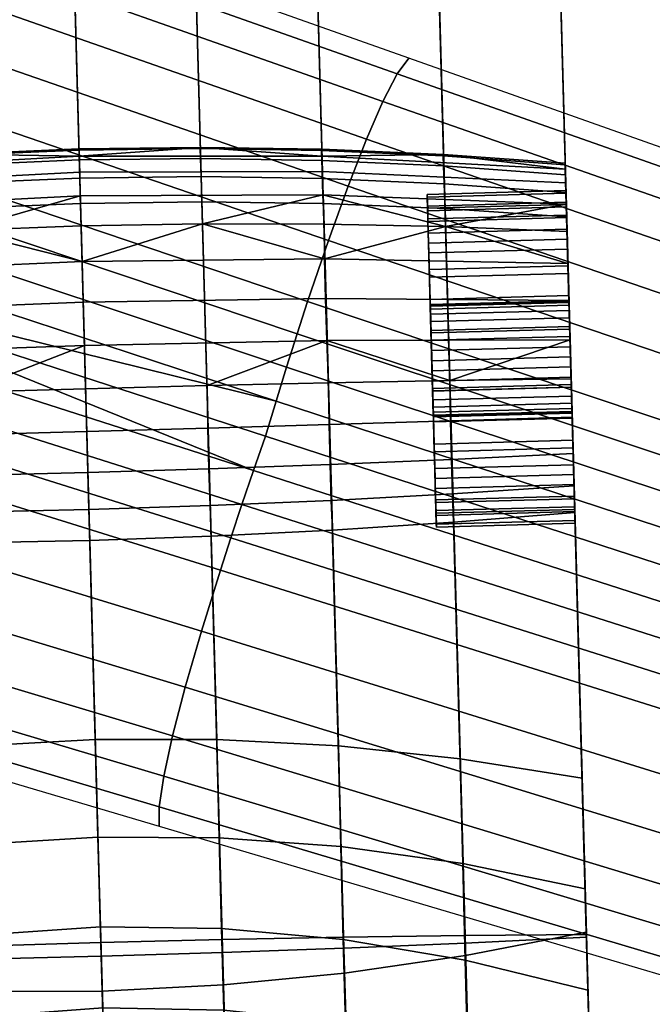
# Model space of a CAD drawing. Header units: millimetres. Extents: x -335 to 335, y -340 to 312.
# Tile 77 of 108: x 243 to 266, y -102 to -67. Entities that reach past the tile are written whole.
import ezdxf

# ---------------------------------------------------------------- set-up
doc = ezdxf.new("R2010")
doc.units = ezdxf.units.MM
doc.header["$MEASUREMENT"] = 0
doc.layers.add('podnoz', color=7, linetype='Continuous', true_color=0x000000)
doc.layers.add('podrucky', color=7, linetype='Continuous', true_color=0x000000)

msp = doc.modelspace()

# ---------------------------------------------------------------- meshes
at = {"layer": 'podnoz'}
mesh = msp.add_polyface(dxfattribs=at)
corners = [(212.617, -84.682, 118.158), (176.846, -74.085, 126.761), (176.734, -74.778, 118.742), (212.566, -85.392, 110.785), (212.842, -83.551, 124.922), (177.129, -72.948, 134.158), (213.223, -82.046, 130.965), (177.564, -71.406, 140.794), (213.742, -80.211, 136.173), (178.141, -69.498, 146.534), (214.389, -78.092, 140.436), (178.844, -67.264, 151.239), (215.143, -75.733, 143.64), (179.66, -64.742, 154.773), (215.555, -74.478, 144.809), (180.104, -63.386, 156.058), (215.99, -73.181, 145.672), (180.57, -61.972, 156.998), (216.445, -71.846, 146.213), (181.059, -60.507, 157.577), (248.213, -95.253, 108.738), (248.215, -95.953, 101.986), (248.381, -94.151, 114.899), (248.701, -92.696, 120.378), (249.16, -90.939, 125.082), (249.74, -88.93, 128.922), (250.426, -86.72, 131.805), (250.803, -85.555, 132.859), (251.201, -84.358, 133.639), (251.617, -83.136, 134.135), (283.617, -105.819, 98.522), (283.668, -106.454, 92.353), (283.73, -104.788, 104.12), (283.988, -103.414, 109.073), (284.379, -101.749, 113.306), (284.887, -99.845, 116.743), (285.494, -97.757, 119.309), (285.832, -96.66, 120.242), (286.189, -95.537, 120.929), (286.564, -94.394, 121.36), (199.268, -64.745, 152.19), (181.566, -58.994, 157.777), (216.916, -70.48, 146.42), (165.527, -53.782, 162.668), (234.512, -76.197, 140.468), (252.051, -81.896, 134.335), (269.531, -87.576, 128.021), (220.727, -58.952, 130.965), (221.303, -57.511, 124.922), (186.176, -45.097, 134.158), (185.623, -46.601, 140.794), (220.068, -60.743, 136.173), (184.969, -48.484, 146.534), (219.344, -62.837, 140.436), (184.225, -50.705, 151.239), (218.568, -65.188, 143.64), (183.402, -53.224, 154.773), (218.166, -66.446, 144.809), (182.965, -54.582, 156.058), (217.754, -67.751, 145.672), (182.512, -56, 156.998), (217.338, -69.098, 146.213), (182.045, -57.473, 157.577), (256.797, -68.835, 108.738), (257.211, -68.27, 101.986), (222.162, -55.859, 110.785), (221.785, -56.465, 118.158), (256.285, -69.825, 114.899), (255.689, -71.19, 120.378), (255.027, -72.881, 125.082), (254.316, -74.847, 128.922), (253.57, -77.038, 131.805), (253.191, -78.203, 132.859), (252.811, -79.405, 133.639), (252.43, -80.638, 134.135), (287.688, -90.927, 120.929), (288.059, -89.808, 120.242), (287.318, -92.072, 121.36)]
mesh.append_faces([[corners[k] for k in face] for face in [(0, 1, 2, 3), (4, 5, 1, 0), (6, 7, 5, 4), (8, 9, 7, 6), (10, 11, 9, 8), (12, 13, 11, 10), (14, 15, 13, 12), (16, 17, 15, 14), (18, 19, 17, 16), (20, 0, 3, 21), (22, 4, 0, 20), (23, 6, 4, 22), (24, 8, 6, 23), (25, 10, 8, 24), (26, 12, 10, 25), (27, 14, 12, 26), (28, 16, 14, 27), (29, 18, 16, 28), (30, 20, 21, 31), (32, 22, 20, 30), (33, 23, 22, 32), (34, 24, 23, 33), (35, 25, 24, 34), (36, 26, 25, 35), (37, 27, 26, 36), (38, 28, 27, 37), (39, 29, 28, 38), (19, 18, 40, 41), (18, 42, 40, 40), (41, 43, 19, 19), (42, 18, 44, 44), (29, 45, 44, 44), (18, 29, 44, 44), (29, 39, 46, 45), (47, 48, 49, 50), (51, 47, 50, 52), (53, 51, 52, 54), (55, 53, 54, 56), (57, 55, 56, 58), (59, 57, 58, 60), (61, 59, 60, 62), (63, 64, 65, 66), (67, 63, 66, 48), (68, 67, 48, 47), (69, 68, 47, 51), (70, 69, 51, 53), (71, 70, 53, 55), (72, 71, 55, 57), (73, 72, 57, 59), (74, 73, 59, 61), (75, 76, 72, 73), (77, 75, 73, 74), (61, 62, 40, 40), (62, 41, 40, 40), (61, 40, 42, 42), (41, 62, 43, 43), (42, 44, 61, 61), (74, 44, 45, 45), (61, 44, 74, 74), (74, 45, 46, 77)]])
mesh = msp.add_polyface(dxfattribs=at)
corners = [(297.617, -107.185, 64), (299.111, -109.484, 64), (298.746, -108.842, 77.095), (297.229, -106.613, 77.091), (296.092, -101.888, 64), (296.598, -104.639, 64), (296.184, -104.152, 77.088), (295.645, -101.501, 77.085), (301.066, -111.483, 64), (296.141, -99.092, 64), (295.66, -98.813, 77.084), (295.223, -101.242, 89.847), (296.877, -106.093, 88.986), (298.5, -108.369, 88.352), (297.828, -93.901, 64), (296.73, -96.413, 64), (296.211, -96.245, 77.084), (297.273, -93.843, 77.084), (299.432, -91.609, 64), (298.842, -91.659, 77.085), (301.457, -89.682, 64), (300.836, -89.832, 77.088), (295.354, -97.365, 90.146), (297.516, -92.603, 89.984), (296.176, -94.835, 90.146), (298.348, -91.621, 89.847), (295.125, -99.957, 89.984), (300.506, -110.282, 87.643), (295.809, -103.743, 89.475), (295.168, -98.662, 90.084), (295.693, -96.076, 90.167), (296.787, -93.676, 90.084), (300.293, -89.942, 89.475), (305.346, -112.877, 86.025), (283.617, -105.819, 98.522), (283.668, -106.454, 92.353), (313.012, -112.661, 98.346), (283.988, -103.414, 109.073), (283.73, -104.788, 104.12), (310.365, -113.154, 94.311), (316.865, -110.885, 103.658), (284.887, -99.845, 116.743), (284.379, -101.749, 113.306), (319.764, -108.131, 106.909), (285.832, -96.66, 120.242), (285.494, -97.757, 119.309), (320.484, -107.056, 107.512), (286.189, -95.537, 120.929), (314.367, -112.202, 100.3), (315.74, -111.563, 102.192), (321.385, -105.176, 107.982), (304.316, -98.878, 114.853), (286.564, -94.394, 121.36), (286.955, -93.237, 121.527), (269.531, -87.576, 128.021), (291.65, -81.097, 98.522), (292.062, -80.612, 92.353), (257.211, -68.27, 101.986), (256.797, -68.835, 108.738), (291.135, -81.997, 104.12), (256.285, -69.825, 114.899), (290.537, -83.261, 109.073), (255.689, -71.19, 120.378), (289.875, -84.838, 113.306), (255.027, -72.881, 125.082), (289.166, -86.675, 116.743), (254.316, -74.847, 128.922), (288.43, -88.722, 119.309), (253.57, -77.038, 131.805), (288.059, -89.808, 120.242), (253.191, -78.203, 132.859), (313.377, -88.158, 86.025), (319.453, -92.84, 98.346), (317.602, -90.885, 94.311), (321.525, -96.541, 103.658), (322.252, -100.472, 106.909), (322.203, -101.766, 107.512), (287.688, -90.927, 120.929), (322.172, -99.269, 106.144), (320.279, -94.007, 100.3), (287.318, -92.072, 121.36), (321.994, -103.127, 107.892)]
mesh.append_faces([[corners[k] for k in face] for face in [(0, 1, 2, 3), (4, 5, 6, 7), (5, 0, 3, 6), (1, 8, 2, 2), (9, 4, 7, 10), (11, 7, 6, 6), (6, 3, 12, 12), (3, 2, 13, 13), (14, 15, 16, 17), (18, 14, 17, 19), (20, 18, 19, 21), (22, 16, 10, 10), (23, 19, 17, 17), (17, 16, 24, 24), (21, 19, 25, 25), (10, 16, 15, 9), (10, 7, 26, 26), (13, 2, 27, 27), (12, 3, 13, 13), (6, 12, 28, 28), (26, 7, 11, 11), (10, 26, 29, 29), (10, 29, 22, 22), (16, 30, 24, 24), (30, 16, 22, 22), (11, 6, 28, 28), (17, 24, 31, 31), (25, 32, 21, 21), (23, 25, 19, 19), (17, 31, 23, 23), (33, 34, 35, 35), (36, 37, 38, 38), (38, 34, 39, 39), (40, 41, 42, 42), (43, 44, 45, 45), (46, 47, 44, 44), (42, 37, 48, 48), (36, 48, 37, 37), (49, 40, 42, 42), (33, 39, 34, 34), (50, 51, 52, 52), (52, 51, 53, 53), (53, 54, 52, 52), (55, 56, 57, 58), (59, 55, 58, 60), (61, 59, 60, 62), (63, 61, 62, 64), (65, 63, 64, 66), (67, 65, 66, 68), (69, 67, 68, 70), (71, 56, 55, 55), (72, 59, 61, 61), (59, 73, 55, 55), (74, 63, 65, 65), (75, 67, 69, 69), (76, 69, 77, 77), (67, 78, 65, 65), (63, 79, 61, 61), (80, 53, 51, 51), (53, 80, 54, 54), (80, 81, 77, 77)]])
at = {"layer": 'podrucky'}
mesh = msp.add_polyface(dxfattribs=at)
corners = [(221.451, 160.112, 632.927), (221.629, 153.629, 630.459), (221.936, 142.486, 631.806), (221.214, 168.72, 632.027), (221.478, 159.15, 629.19), (221.328, 164.581, 627.529), (256.616, 154.592, 630.459), (256.438, 161.074, 632.927), (256.923, 143.448, 631.806), (263.615, -99.861, 645.978), (256.464, 160.113, 629.19), (256.315, 165.544, 627.529), (256.201, 169.682, 632.027), (247.691, 160.203, 626.371), (247.549, 165.325, 624.885), (251.925, 165.436, 625.985), (252.071, 160.186, 627.544), (247.838, 155.004, 627.51), (252.221, 154.853, 628.738), (248.142, 144.52, 628.735), (252.53, 144.093, 630.014), (243.322, 160.166, 625.669), (243.182, 165.211, 624.227), (243.465, 155.047, 626.775), (243.758, 144.727, 627.968), (238.959, 160.073, 625.436), (238.821, 165.093, 624.008), (239.099, 154.981, 626.531), (239.381, 144.716, 627.713), (234.599, 159.925, 625.67), (234.461, 164.971, 624.228), (234.737, 154.807, 626.777), (235.012, 144.486, 627.97), (230.236, 159.723, 626.373), (230.096, 164.845, 624.887), (230.375, 154.524, 627.513), (230.648, 144.037, 628.738), (225.864, 159.464, 627.546), (225.721, 164.715, 625.986), (226.007, 154.131, 628.74), (226.29, 143.371, 630.016), (256.464, 160.113, 629.19), (256.315, 165.544, 627.529), (256.616, 154.592, 630.459), (256.923, 143.448, 631.806), (221.328, 164.581, 627.529), (221.183, 169.881, 625.486), (225.578, 169.847, 624.071), (221.629, 153.629, 630.459), (221.478, 159.15, 629.19), (221.936, 142.486, 631.806), (247.737, 159.208, 636.013), (254.866, -99.952, 648.976), (259.242, -99.894, 647.727), (252.092, 160.005, 634.727), (247.494, 168.639, 634.974), (251.856, 169.094, 633.745), (243.375, 158.681, 636.784), (250.491, -100.035, 649.724), (243.119, 168.317, 635.712), (238.737, 168.13, 635.958), (239.004, 158.426, 637.04), (234.353, 168.076, 635.711), (234.628, 158.441, 636.782), (229.969, 168.157, 634.972), (230.244, 158.728, 636.011), (225.853, 159.284, 634.725), (233.001, -100.616, 647.725), (237.373, -100.433, 648.974), (225.588, 168.372, 633.743), (256.438, 161.074, 632.927), (263.615, -99.861, 645.978), (256.201, 169.682, 632.027), (221.451, 160.112, 632.927), (228.629, -100.823, 645.978), (221.214, 168.72, 632.027)]
mesh.append_faces([[corners[k] for k in face] for face in [(0, 1, 2, 2), (3, 4, 0, 0), (1, 0, 4, 4), (3, 5, 4, 4), (6, 7, 8, 8), (9, 8, 7, 7), (10, 11, 12, 12), (7, 6, 10, 10), (7, 10, 12, 12), (13, 14, 15, 16), (17, 13, 16, 18), (19, 17, 18, 20), (21, 22, 14, 13), (23, 21, 13, 17), (24, 23, 17, 19), (25, 26, 22, 21), (27, 25, 21, 23), (28, 27, 23, 24), (29, 30, 26, 25), (31, 29, 25, 27), (32, 31, 27, 28), (33, 34, 30, 29), (35, 33, 29, 31), (36, 35, 31, 32), (37, 38, 34, 33), (39, 37, 33, 35), (40, 39, 35, 36), (41, 16, 15, 42), (43, 18, 16, 41), (44, 20, 18, 43), (38, 45, 46, 47), (39, 48, 49, 37), (40, 50, 48, 39), (37, 49, 45, 38), (51, 52, 53, 54), (55, 51, 54, 56), (57, 58, 52, 51), (59, 57, 51, 55), (60, 61, 57, 59), (62, 63, 61, 60), (64, 65, 63, 62), (66, 67, 68, 65), (69, 66, 65, 64), (70, 54, 53, 71), (72, 56, 54, 70), (66, 73, 74, 67), (69, 75, 73, 66)]])
mesh = msp.add_polyface(dxfattribs=at)
corners = [(221.936, 142.486, 631.806), (228.631, -100.923, 643.981), (228.629, -100.823, 645.978), (221.451, 160.112, 632.927), (262.851, -72.049, 449.635), (262.853, -72.118, 451.044), (262.878, -73.039, 450), (262.88, -73.139, 451.092), (262.88, -73.139, 448.908), (263.615, -99.861, 645.978), (263.618, -99.961, 643.981), (256.923, 143.448, 631.806), (254.877, -100.351, 640.984), (248.142, 144.52, 628.735), (252.53, 144.093, 630.014), (259.249, -100.168, 642.232), (254.08, -71.952, 452.521), (254.102, -72.604, 453.934), (258.485, -72.797, 453.849), (258.464, -72.151, 452.486), (254.074, -71.596, 451.005), (258.458, -71.793, 451.021), (250.504, -100.509, 640.235), (243.758, 144.727, 627.968), (249.706, -71.881, 452.541), (249.727, -72.536, 453.986), (249.699, -71.526, 450.995), (246.13, -100.642, 639.986), (239.381, 144.716, 627.713), (245.341, -71.938, 452.548), (245.359, -72.594, 454.003), (245.331, -71.583, 450.992), (241.757, -100.749, 640.236), (235.012, 144.486, 627.97), (240.98, -72.121, 452.541), (240.995, -72.777, 453.986), (240.968, -71.766, 450.996), (237.384, -100.832, 640.986), (230.648, 144.037, 628.738), (236.605, -72.077, 451.005), (236.619, -72.433, 452.521), (233.009, -100.89, 642.234), (226.29, 143.371, 630.016), (232.239, -72.515, 451.021), (232.252, -72.872, 452.486), (263.618, -99.961, 643.981), (256.923, 143.448, 631.806), (262.853, -72.118, 451.044), (262.862, -72.478, 452.438), (262.851, -72.049, 449.635), (258.467, -71.736, 449.545), (254.085, -71.548, 449.48), (249.706, -71.483, 449.441), (245.33, -71.542, 449.428), (228.631, -100.923, 643.981), (221.936, 142.486, 631.806), (240.959, -71.724, 449.441), (236.592, -72.03, 449.48), (232.227, -72.459, 449.545), (245.353, -72.378, 446.397), (245.337, -71.805, 447.886), (254.08, -71.799, 447.975), (254.091, -72.355, 446.52), (236.63, -72.836, 446.52), (236.61, -72.28, 447.975), (262.856, -72.264, 448.241), (262.87, -72.767, 446.892), (239.004, 158.426, 637.04), (246.117, -100.142, 649.973), (250.491, -100.035, 649.724), (243.375, 158.681, 636.784), (234.628, 158.441, 636.782), (241.744, -100.275, 649.723), (230.244, 158.728, 636.011), (237.373, -100.433, 648.974)]
mesh.append_faces([[corners[k] for k in face] for face in [(0, 1, 2, 2), (3, 0, 2, 2), (4, 5, 6, 6), (7, 6, 5, 5), (6, 8, 4, 4), (9, 10, 11, 11), (12, 13, 14, 15), (16, 17, 18, 19), (20, 16, 19, 21), (22, 23, 13, 12), (24, 25, 17, 16), (26, 24, 16, 20), (27, 28, 23, 22), (29, 30, 25, 24), (31, 29, 24, 26), (32, 33, 28, 27), (34, 35, 30, 29), (36, 34, 29, 31), (37, 38, 33, 32), (39, 40, 34, 36), (41, 42, 38, 37), (43, 44, 40, 39), (45, 15, 14, 46), (47, 21, 19, 48), (49, 50, 21, 47), (20, 51, 52, 26), (20, 21, 50, 51), (53, 31, 26, 52), (41, 54, 55, 42), (36, 31, 53, 56), (57, 39, 36, 56), (58, 43, 39, 57), (59, 60, 61, 62), (63, 64, 60, 59), (65, 50, 49, 49), (51, 50, 61, 61), (65, 61, 50, 50), (60, 53, 52, 52), (52, 61, 60, 60), (60, 56, 53, 53), (51, 61, 52, 52), (61, 65, 66, 62), (64, 57, 56, 56), (58, 57, 64, 64), (56, 60, 64, 64), (67, 68, 69, 70), (71, 72, 68, 67), (73, 74, 72, 71)]])
mesh = msp.add_polyface(dxfattribs=at)
corners = [(257.882, -73.277, 451.092), (257.891, -73.598, 452.209), (257.904, -74.062, 452.025), (257.896, -73.768, 451.001), (257.88, -73.177, 450), (257.894, -73.676, 450), (257.896, -73.768, 448.999), (257.904, -74.062, 447.975), (257.891, -73.598, 447.791), (257.882, -73.277, 448.908), (262.892, -73.539, 450), (262.894, -73.631, 448.999), (257.896, -73.768, 448.999), (257.894, -73.676, 450), (262.894, -73.631, 451.001), (257.896, -73.768, 451.001), (262.88, -73.139, 448.908), (257.882, -73.277, 448.908), (257.891, -73.598, 447.791), (262.889, -73.46, 447.791), (257.906, -74.154, 446.717), (262.905, -74.017, 446.717), (262.878, -73.039, 450), (257.88, -73.177, 450), (262.889, -73.46, 452.209), (257.891, -73.598, 452.209), (257.882, -73.277, 451.092), (262.88, -73.139, 451.092), (262.905, -74.017, 453.283), (257.906, -74.154, 453.283), (262.889, -73.46, 452.209), (262.862, -72.478, 452.438), (262.905, -74.017, 453.283), (262.88, -73.115, 453.729), (262.853, -72.118, 451.044), (262.856, -72.264, 448.241), (262.851, -72.049, 449.635), (262.88, -73.139, 448.908), (262.889, -73.46, 447.791), (262.87, -72.767, 446.892), (262.892, -73.536, 445.674), (262.905, -74.017, 446.717), (262.88, -73.139, 451.092), (254.102, -72.604, 453.934), (254.139, -73.504, 455.166), (258.521, -73.683, 455.031), (258.485, -72.797, 453.849), (249.727, -72.536, 453.986), (249.76, -73.445, 455.247), (245.359, -72.594, 454.003), (245.384, -73.505, 455.274), (240.995, -72.777, 453.986), (241.013, -73.686, 455.247), (236.633, -73.085, 453.934), (236.646, -73.986, 455.166), (236.619, -72.433, 452.521), (240.98, -72.121, 452.541), (232.267, -73.518, 453.849), (232.28, -74.406, 455.031), (232.252, -72.872, 452.486), (262.88, -73.115, 453.729), (262.904, -73.983, 454.841), (262.862, -72.478, 452.438), (258.464, -72.151, 452.486), (227.875, -73.44, 452.438), (227.893, -74.078, 453.729), (232.239, -72.515, 451.021), (227.866, -73.08, 451.044), (232.227, -72.459, 449.545), (227.864, -73.011, 449.635), (245.376, -73.235, 445.051), (245.353, -72.378, 446.397), (254.091, -72.355, 446.52), (254.118, -73.19, 445.206), (236.649, -73.671, 445.206), (236.63, -72.836, 446.52), (262.892, -73.536, 445.674), (262.87, -72.767, 446.892), (249.781, -74.24, 443.968), (245.406, -74.318, 443.922), (258.539, -74.338, 444.336), (254.159, -74.247, 444.106), (227.884, -73.729, 446.892), (227.87, -73.226, 448.241), (236.61, -72.28, 447.975), (227.905, -74.498, 445.674)]
mesh.append_faces([[corners[k] for k in face] for face in [(0, 1, 2, 2), (3, 4, 0, 0), (4, 3, 5, 5), (3, 0, 2, 2), (6, 4, 5, 5), (7, 8, 9, 9), (9, 6, 7, 7), (6, 9, 4, 4), (10, 11, 12, 13), (14, 10, 13, 15), (16, 17, 18, 19), (19, 18, 20, 21), (22, 23, 17, 16), (24, 25, 26, 27), (28, 29, 25, 24), (27, 26, 23, 22), (30, 31, 32, 32), (33, 32, 31, 31), (34, 31, 30, 30), (35, 36, 37, 37), (38, 39, 35, 35), (40, 39, 41, 41), (41, 39, 38, 38), (37, 38, 35, 35), (42, 34, 30, 30), (43, 44, 45, 46), (47, 48, 44, 43), (49, 50, 48, 47), (51, 52, 50, 49), (53, 54, 52, 51), (55, 53, 51, 56), (57, 58, 54, 53), (59, 57, 53, 55), (60, 46, 45, 61), (62, 63, 46, 60), (59, 64, 65, 57), (66, 67, 64, 59), (66, 68, 69, 67), (70, 71, 72, 73), (74, 75, 71, 70), (76, 73, 72, 77), (73, 78, 79, 70), (80, 81, 73, 73), (75, 82, 83, 84), (83, 69, 68, 68), (68, 84, 83, 83), (82, 75, 74, 85)]])
mesh = msp.add_polyface(dxfattribs=at)
corners = [(262.96, -76.028, 445.397), (262.987, -77.013, 444.886), (257.989, -77.151, 444.886), (257.962, -76.166, 445.397), (262.936, -75.149, 446.111), (257.938, -75.287, 446.111), (262.987, -77.013, 455.114), (262.96, -76.028, 454.603), (257.962, -76.166, 454.603), (257.989, -77.151, 455.114), (262.936, -75.149, 453.889), (257.938, -75.287, 453.889), (262.952, -75.755, 444.978), (257.954, -75.892, 444.978), (257.984, -76.967, 444.421), (262.982, -76.829, 444.421), (262.982, -76.829, 455.579), (257.984, -76.967, 455.579), (257.954, -75.892, 455.022), (262.952, -75.755, 455.022), (257.928, -74.933, 454.243), (262.926, -74.796, 454.243), (262.989, -77.071, 449.636), (257.99, -77.208, 449.636), (257.993, -77.315, 449.264), (262.992, -77.178, 449.264), (262.988, -77.038, 450), (257.99, -77.175, 450), (262.992, -77.178, 450.736), (257.993, -77.315, 450.736), (257.99, -77.208, 450.364), (262.989, -77.071, 450.364), (262.997, -77.364, 451.094), (257.999, -77.501, 451.094), (262.894, -73.631, 451.001), (262.902, -73.925, 452.025), (262.992, -77.178, 450.736), (262.916, -74.435, 453.01), (263.004, -77.623, 451.414), (262.936, -75.149, 453.889), (262.989, -77.071, 450.364), (262.892, -73.539, 450), (262.988, -77.038, 450), (262.894, -73.631, 448.999), (262.96, -76.028, 454.603), (262.997, -77.364, 451.094), (263.013, -77.943, 451.674), (262.987, -77.013, 455.114), (262.989, -77.071, 449.636), (262.902, -73.925, 447.975), (262.992, -77.178, 449.264), (262.997, -77.364, 448.906), (262.916, -74.435, 446.99), (262.936, -75.149, 446.111), (263.004, -77.623, 448.586), (262.96, -76.028, 445.397), (263.013, -77.943, 448.326), (263.022, -78.301, 448.14), (262.905, -74.017, 453.283), (262.88, -73.115, 453.729), (262.926, -74.796, 454.243), (262.926, -74.796, 445.757), (262.892, -73.536, 445.674), (262.905, -74.017, 446.717), (262.952, -75.755, 455.022), (262.904, -73.983, 454.841), (262.952, -75.755, 444.978), (262.918, -74.514, 444.659), (262.982, -76.829, 455.579), (263.013, -77.945, 455.9), (262.95, -75.676, 443.86), (262.982, -76.829, 444.421), (262.987, -77.003, 443.302), (263.013, -77.945, 444.1), (262.892, -73.536, 445.674), (262.918, -74.514, 444.659), (258.539, -74.338, 444.336), (262.95, -75.676, 443.86)]
mesh.append_faces([[corners[k] for k in face] for face in [(0, 1, 2, 3), (4, 0, 3, 5), (6, 7, 8, 9), (7, 10, 11, 8), (12, 13, 14, 15), (16, 17, 18, 19), (19, 18, 20, 21), (22, 23, 24, 25), (26, 27, 23, 22), (28, 29, 30, 31), (32, 33, 29, 28), (31, 30, 27, 26), (34, 35, 36, 36), (37, 36, 35, 35), (38, 37, 39, 39), (40, 41, 34, 34), (41, 40, 42, 42), (36, 40, 34, 34), (43, 41, 42, 42), (38, 39, 44, 44), (45, 36, 37, 37), (46, 38, 44, 44), (45, 37, 38, 38), (44, 47, 46, 46), (48, 49, 43, 43), (49, 48, 50, 50), (48, 43, 42, 42), (51, 52, 49, 49), (51, 53, 52, 52), (54, 55, 53, 53), (51, 49, 50, 50), (54, 56, 55, 55), (56, 57, 55, 55), (51, 54, 53, 53), (58, 59, 60, 60), (61, 62, 63, 63), (64, 60, 65, 65), (62, 66, 67, 67), (61, 66, 62, 62), (65, 68, 64, 64), (65, 69, 68, 68), (70, 67, 71, 71), (71, 67, 66, 66), (72, 70, 73, 73), (71, 73, 70, 70), (60, 59, 65, 65), (74, 75, 76, 76), (77, 76, 75, 75)]])
mesh = msp.add_polyface(dxfattribs=at)
corners = [(257.918, -74.573, 453.01), (257.904, -74.062, 452.025), (257.891, -73.598, 452.209), (257.906, -74.154, 453.283), (257.938, -75.287, 453.889), (257.918, -74.573, 446.99), (257.891, -73.598, 447.791), (257.904, -74.062, 447.975), (257.906, -74.154, 446.717), (254.139, -73.504, 455.166), (254.677, -93.056, 476.987), (259.066, -93.524, 476.573), (258.521, -73.683, 455.031), (249.76, -73.445, 455.247), (250.292, -92.824, 477.236), (245.384, -73.505, 455.274), (245.916, -92.827, 477.318), (241.013, -73.686, 455.247), (241.546, -93.065, 477.235), (254.118, -73.19, 445.206), (254.159, -74.247, 444.106), (249.781, -74.24, 443.968), (241.035, -74.481, 443.968), (245.376, -73.235, 445.051), (245.406, -74.318, 443.922), (236.649, -73.671, 445.206), (245.482, -77.062, 442.387), (245.441, -75.601, 443.026), (254.182, -75.499, 443.234), (254.217, -76.927, 442.615), (245.524, -78.622, 442.05), (254.263, -78.45, 442.294), (236.756, -77.408, 442.615), (236.712, -75.98, 443.234), (236.793, -78.931, 442.295), (258.539, -74.338, 444.336), (254.317, -79.975, 442.282), (249.942, -80.073, 442.091), (245.567, -80.186, 442.028), (258.691, -79.893, 442.6), (241.195, -80.314, 442.092), (254.381, -82.914, 443.157), (254.346, -81.474, 442.568), (258.721, -81.341, 442.891), (258.755, -82.73, 443.478), (254.421, -84.208, 444.023), (258.793, -83.971, 444.334), (254.463, -85.282, 445.106), (258.832, -84.995, 445.399), (254.902, -101.251, 464.766), (259.262, -100.619, 465.308), (250.014, -83.073, 442.965), (249.977, -81.601, 442.375), (250.053, -84.398, 443.837), (250.091, -85.502, 444.93), (250.536, -101.679, 464.44), (245.651, -83.206, 442.901), (245.61, -81.724, 442.31), (245.688, -84.541, 443.775), (245.718, -85.656, 444.872), (246.165, -101.902, 464.332), (241.288, -83.313, 442.966), (241.245, -81.842, 442.375), (241.322, -84.638, 443.837), (241.345, -85.743, 444.931), (236.969, -85.763, 445.106), (236.952, -84.688, 444.024), (237.409, -101.732, 464.766), (241.79, -101.919, 464.441)]
mesh.append_faces([[corners[k] for k in face] for face in [(0, 1, 2, 2), (2, 3, 0, 0), (4, 0, 3, 3), (5, 6, 7, 7), (6, 5, 8, 8), (9, 10, 11, 12), (13, 14, 10, 9), (15, 16, 14, 13), (17, 18, 16, 15), (19, 20, 21, 21), (22, 23, 24, 24), (25, 23, 22, 22), (26, 27, 28, 29), (30, 26, 29, 31), (32, 33, 27, 26), (34, 32, 26, 30), (20, 35, 28, 28), (27, 24, 21, 21), (21, 28, 27, 27), (27, 22, 24, 24), (20, 28, 21, 21), (31, 36, 37, 37), (31, 37, 38, 30), (39, 36, 31, 31), (40, 34, 30, 30), (30, 38, 40, 40), (22, 27, 33, 33), (41, 42, 43, 44), (45, 41, 44, 46), (47, 45, 46, 48), (49, 47, 48, 50), (51, 52, 42, 41), (53, 51, 41, 45), (54, 53, 45, 47), (55, 54, 47, 49), (56, 57, 52, 51), (58, 56, 51, 53), (59, 58, 53, 54), (60, 59, 54, 55), (61, 62, 57, 56), (63, 61, 56, 58), (64, 63, 58, 59), (65, 66, 63, 64), (67, 65, 64, 68), (43, 42, 36, 39), (37, 52, 57, 38), (52, 37, 36, 42), (57, 62, 40, 38)]])
mesh = msp.add_polyface(dxfattribs=at)
corners = [(257.954, -75.892, 455.022), (257.984, -76.967, 455.579), (257.989, -77.151, 455.114), (258.017, -78.174, 455.408), (258.015, -78.083, 455.9), (258.044, -79.174, 455.5), (257.906, -74.154, 453.283), (257.928, -74.933, 454.243), (257.938, -75.287, 453.889), (257.962, -76.166, 454.603), (257.938, -75.287, 446.111), (257.906, -74.154, 446.717), (257.918, -74.573, 446.99), (257.962, -76.166, 445.397), (257.928, -74.933, 445.757), (257.989, -77.151, 444.886), (257.954, -75.892, 444.978), (257.984, -76.967, 444.421), (258.017, -78.174, 444.592), (258.015, -78.083, 444.1), (258.044, -79.174, 444.5), (258.044, -79.174, 444), (258.044, -79.174, 456), (262.916, -74.435, 446.99), (262.936, -75.149, 446.111), (257.938, -75.287, 446.111), (257.918, -74.573, 446.99), (262.894, -73.631, 448.999), (262.902, -73.925, 447.975), (257.904, -74.062, 447.975), (257.896, -73.768, 448.999), (262.902, -73.925, 452.025), (262.894, -73.631, 451.001), (257.896, -73.768, 451.001), (257.904, -74.062, 452.025), (262.936, -75.149, 453.889), (262.916, -74.435, 453.01), (257.918, -74.573, 453.01), (257.938, -75.287, 453.889), (262.905, -74.017, 446.717), (257.906, -74.154, 446.717), (257.928, -74.933, 445.757), (262.926, -74.796, 445.757), (257.954, -75.892, 444.978), (262.952, -75.755, 444.978), (262.926, -74.796, 454.243), (257.928, -74.933, 454.243), (257.906, -74.154, 453.283), (262.905, -74.017, 453.283), (257.993, -77.315, 450.736), (258.096, -81.033, 450.736), (257.99, -77.208, 450.364), (257.99, -77.175, 450), (258.099, -81.14, 450.364), (257.999, -77.501, 451.094), (258.091, -80.848, 451.094), (258.065, -79.91, 451.86), (258.015, -78.08, 451.674), (258.024, -78.438, 451.86), (258.075, -80.268, 451.674), (258.006, -77.761, 451.414), (258.083, -80.588, 451.414), (258.1, -81.174, 450), (257.99, -77.208, 449.636), (257.993, -77.315, 449.264), (258.096, -81.033, 449.264), (257.999, -77.501, 448.906), (258.024, -78.438, 448.14), (258.065, -79.91, 448.14), (258.035, -78.811, 448.033), (258.015, -78.08, 448.326), (258.075, -80.268, 448.326), (258.099, -81.14, 449.636), (258.055, -79.538, 451.967), (258.035, -78.811, 451.967), (258.044, -79.174, 452), (254.118, -73.19, 445.206), (262.892, -73.536, 445.674), (258.539, -74.338, 444.336), (262.95, -75.676, 443.86), (254.182, -75.499, 443.234), (262.987, -77.003, 443.302), (254.217, -76.927, 442.615), (254.263, -78.45, 442.294), (263.025, -78.416, 443.028), (258.691, -79.893, 442.6)]
mesh.append_faces([[corners[k] for k in face] for face in [(0, 1, 2, 2), (3, 2, 1, 1), (1, 4, 3, 3), (5, 3, 4, 4), (6, 7, 8, 8), (9, 8, 7, 7), (7, 0, 9, 9), (2, 9, 0, 0), (10, 11, 12, 12), (13, 14, 10, 10), (11, 10, 14, 14), (15, 16, 13, 13), (14, 13, 16, 16), (17, 16, 15, 15), (18, 17, 15, 15), (19, 17, 18, 18), (19, 20, 21, 21), (19, 18, 20, 20), (4, 22, 5, 5), (23, 24, 25, 26), (27, 28, 29, 30), (28, 23, 26, 29), (31, 32, 33, 34), (35, 36, 37, 38), (36, 31, 34, 37), (39, 40, 41, 42), (42, 41, 43, 44), (45, 46, 47, 48), (49, 50, 51, 51), (52, 51, 53, 53), (49, 54, 55, 55), (56, 57, 58, 58), (57, 59, 60, 60), (54, 60, 61, 61), (52, 62, 63, 63), (64, 65, 66, 66), (67, 68, 69, 69), (70, 71, 67, 67), (63, 72, 64, 64), (73, 58, 74, 74), (56, 59, 57, 57), (55, 50, 49, 49), (73, 74, 75, 75), (76, 77, 78, 78), (79, 80, 78, 78), (80, 79, 81, 82), (83, 84, 85, 85), (84, 83, 82, 81)]])
mesh = msp.add_polyface(dxfattribs=at)
corners = [(263.191, -84.443, 448.999), (263.194, -84.535, 450), (258.196, -84.672, 450), (258.193, -84.58, 448.999), (263.169, -83.639, 446.99), (263.184, -84.149, 447.975), (258.185, -84.286, 447.975), (258.171, -83.776, 446.99), (263.149, -82.924, 446.111), (258.151, -83.062, 446.111), (263.184, -84.149, 452.025), (263.169, -83.639, 453.01), (258.171, -83.776, 453.01), (258.185, -84.286, 452.025), (263.191, -84.443, 451.001), (258.193, -84.58, 451.001), (263.149, -82.924, 453.889), (258.151, -83.062, 453.889), (263.205, -84.934, 448.908), (258.207, -85.072, 448.908), (258.209, -85.172, 450), (263.208, -85.035, 450), (263.181, -84.057, 446.717), (258.183, -84.194, 446.717), (258.198, -84.751, 447.791), (263.196, -84.613, 447.791), (263.133, -82.319, 444.978), (258.135, -82.456, 444.978), (258.161, -83.415, 445.757), (263.159, -83.278, 445.757), (263.159, -83.278, 454.243), (258.161, -83.415, 454.243), (258.135, -82.456, 455.022), (263.133, -82.319, 455.022), (263.196, -84.613, 452.209), (258.198, -84.751, 452.209), (258.183, -84.194, 453.283), (263.181, -84.057, 453.283), (258.207, -85.072, 451.092), (263.205, -84.934, 451.092), (263.089, -80.71, 451.094), (263.149, -82.924, 453.889), (263.169, -83.639, 453.01), (263.184, -84.149, 452.025), (263.097, -81.003, 450.364), (263.191, -84.443, 451.001), (263.194, -84.535, 450), (263.098, -81.036, 450), (263.191, -84.443, 448.999), (263.184, -84.149, 447.975), (263.097, -81.003, 449.636), (263.613, -99.781, 466.068), (263.043, -79.037, 456), (263.013, -77.945, 455.9), (263.073, -80.128, 455.9), (262.904, -73.983, 454.841), (263.46, -94.228, 475.993), (263.133, -82.319, 455.022), (263.104, -81.245, 455.579), (263.181, -84.057, 453.283), (263.159, -83.278, 454.243), (263.205, -84.934, 451.092), (263.196, -84.613, 452.209), (263.208, -85.035, 450), (263.197, -84.641, 445.809), (263.171, -83.688, 444.77), (263.133, -82.319, 444.978), (263.139, -82.519, 443.929), (263.104, -81.245, 444.421), (263.159, -83.278, 445.757), (263.205, -84.934, 448.908), (263.181, -84.057, 446.717), (263.196, -84.613, 447.791), (262.904, -73.983, 454.841), (258.521, -73.683, 455.031), (259.066, -93.524, 476.573), (263.46, -94.228, 475.993), (263.171, -83.688, 444.77), (258.793, -83.971, 444.334), (258.755, -82.73, 443.478), (263.139, -82.519, 443.929), (263.197, -84.641, 445.809), (258.832, -84.995, 445.399), (263.613, -99.781, 466.068), (259.262, -100.619, 465.308)]
mesh.append_faces([[corners[k] for k in face] for face in [(0, 1, 2, 3), (4, 5, 6, 7), (5, 0, 3, 6), (8, 4, 7, 9), (10, 11, 12, 13), (1, 14, 15, 2), (14, 10, 13, 15), (11, 16, 17, 12), (18, 19, 20, 21), (22, 23, 24, 25), (25, 24, 19, 18), (26, 27, 28, 29), (29, 28, 23, 22), (30, 31, 32, 33), (34, 35, 36, 37), (21, 20, 38, 39), (39, 38, 35, 34), (37, 36, 31, 30), (40, 41, 42, 42), (40, 42, 43, 43), (44, 43, 45, 45), (46, 44, 45, 45), (47, 46, 48, 48), (49, 50, 48, 48), (51, 52, 53, 53), (54, 52, 51, 51), (53, 55, 56, 56), (51, 57, 58, 58), (51, 59, 60, 60), (60, 57, 51, 51), (61, 62, 51, 51), (51, 62, 59, 59), (63, 61, 51, 51), (51, 58, 54, 54), (51, 53, 56, 56), (64, 65, 66, 66), (67, 68, 65, 65), (64, 66, 69, 69), (51, 70, 63, 63), (64, 71, 72, 72), (70, 64, 72, 72), (69, 71, 64, 64), (64, 70, 51, 51), (73, 74, 75, 76), (77, 78, 79, 80), (81, 82, 78, 77), (83, 84, 82, 81)]])
mesh = msp.add_polyface(dxfattribs=at)
corners = [(263.015, -78.036, 444.592), (263.043, -79.037, 444.5), (258.044, -79.174, 444.5), (258.017, -78.174, 444.592), (262.987, -77.013, 444.886), (257.989, -77.151, 444.886), (263.07, -80.037, 444.592), (258.072, -80.175, 444.592), (263.043, -79.037, 455.5), (263.015, -78.036, 455.408), (258.017, -78.174, 455.408), (258.044, -79.174, 455.5), (262.987, -77.013, 455.114), (257.989, -77.151, 455.114), (263.07, -80.037, 455.408), (258.072, -80.175, 455.408), (263.013, -77.945, 444.1), (258.015, -78.083, 444.1), (258.044, -79.174, 444), (263.043, -79.037, 444), (262.982, -76.829, 444.421), (257.984, -76.967, 444.421), (258.075, -80.266, 444.1), (263.073, -80.128, 444.1), (263.043, -79.037, 456), (258.044, -79.174, 456), (258.015, -78.083, 455.9), (263.013, -77.945, 455.9), (257.984, -76.967, 455.579), (262.982, -76.829, 455.579), (263.073, -80.128, 455.9), (258.075, -80.266, 455.9), (263.053, -79.401, 448.033), (258.055, -79.538, 448.033), (258.065, -79.91, 448.14), (263.063, -79.773, 448.14), (263.033, -78.673, 448.033), (258.035, -78.811, 448.033), (258.044, -79.174, 448), (263.043, -79.037, 448), (263.013, -77.943, 448.326), (258.015, -78.08, 448.326), (258.024, -78.438, 448.14), (263.022, -78.301, 448.14), (262.997, -77.364, 448.906), (257.999, -77.501, 448.906), (258.006, -77.761, 448.586), (263.004, -77.623, 448.586), (262.992, -77.178, 449.264), (257.993, -77.315, 449.264), (263.004, -77.623, 451.414), (258.006, -77.761, 451.414), (257.999, -77.501, 451.094), (262.997, -77.364, 451.094), (263.022, -78.301, 451.86), (258.024, -78.438, 451.86), (258.015, -78.08, 451.674), (263.013, -77.943, 451.674), (263.043, -79.037, 452), (258.044, -79.174, 452), (258.035, -78.811, 451.967), (263.033, -78.673, 451.967), (263.063, -79.773, 451.86), (258.065, -79.91, 451.86), (258.055, -79.538, 451.967), (263.053, -79.401, 451.967), (263.033, -78.673, 451.967), (262.987, -77.013, 455.114), (263.015, -78.036, 455.408), (263.022, -78.301, 451.86), (263.043, -79.037, 452), (263.013, -77.943, 451.674), (262.987, -77.013, 444.886), (262.96, -76.028, 445.397), (263.022, -78.301, 448.14), (263.033, -78.673, 448.033), (263.043, -79.037, 444.5), (263.015, -78.036, 444.592), (263.053, -79.401, 448.033), (263.043, -79.037, 448), (263.07, -80.037, 455.408), (263.043, -79.037, 455.5), (263.099, -81.061, 455.114), (263.063, -79.773, 451.86), (263.053, -79.401, 451.967), (263.099, -81.061, 444.886), (263.063, -79.773, 448.14), (263.07, -80.037, 444.592), (263.043, -79.037, 444), (262.987, -77.003, 443.302), (263.013, -77.945, 444.1), (263.025, -78.416, 443.028), (263.064, -79.826, 443.045), (263.103, -81.204, 443.344), (263.025, -78.416, 443.028), (263.064, -79.826, 443.045), (258.691, -79.893, 442.6)]
mesh.append_faces([[corners[k] for k in face] for face in [(0, 1, 2, 3), (4, 0, 3, 5), (1, 6, 7, 2), (8, 9, 10, 11), (9, 12, 13, 10), (14, 8, 11, 15), (16, 17, 18, 19), (20, 21, 17, 16), (19, 18, 22, 23), (24, 25, 26, 27), (27, 26, 28, 29), (30, 31, 25, 24), (32, 33, 34, 35), (36, 37, 38, 39), (40, 41, 42, 43), (43, 42, 37, 36), (44, 45, 46, 47), (48, 49, 45, 44), (47, 46, 41, 40), (39, 38, 33, 32), (50, 51, 52, 53), (54, 55, 56, 57), (58, 59, 60, 61), (61, 60, 55, 54), (57, 56, 51, 50), (62, 63, 64, 65), (65, 64, 59, 58), (66, 67, 68, 68), (67, 66, 69, 69), (66, 68, 70, 70), (71, 67, 69, 69), (72, 73, 74, 74), (74, 75, 72, 72), (76, 77, 75, 75), (75, 77, 72, 72), (78, 76, 79, 79), (75, 79, 76, 76), (80, 70, 81, 81), (68, 81, 70, 70), (82, 83, 84, 84), (70, 80, 84, 84), (85, 78, 86, 86), (76, 78, 87, 87), (88, 89, 90, 90), (91, 88, 92, 92), (93, 92, 88, 88), (89, 88, 91, 91), (94, 95, 96, 96)]])
mesh = msp.add_polyface(dxfattribs=at)
corners = [(258.075, -80.266, 444.1), (258.044, -79.174, 444), (258.044, -79.174, 444.5), (258.075, -80.266, 455.9), (258.044, -79.174, 455.5), (258.044, -79.174, 456), (258.072, -80.175, 455.408), (258.105, -81.382, 455.579), (258.101, -81.198, 455.114), (258.161, -83.415, 454.243), (258.127, -82.183, 454.603), (258.135, -82.456, 455.022), (258.183, -84.194, 453.283), (258.151, -83.062, 453.889), (258.198, -84.751, 452.209), (258.171, -83.776, 453.01), (258.207, -85.072, 451.092), (258.193, -84.58, 451.001), (258.185, -84.286, 452.025), (258.209, -85.172, 450), (258.101, -81.198, 444.886), (258.127, -82.183, 445.397), (258.135, -82.456, 444.978), (258.161, -83.415, 445.757), (258.151, -83.062, 446.111), (258.183, -84.194, 446.717), (258.072, -80.175, 444.592), (258.105, -81.382, 444.421), (258.193, -84.58, 448.999), (258.196, -84.672, 450), (258.207, -85.072, 448.908), (258.185, -84.286, 447.975), (258.171, -83.776, 446.99), (258.198, -84.751, 447.791), (258.006, -77.761, 448.586), (257.999, -77.501, 448.906), (258.091, -80.848, 448.906), (258.015, -78.08, 448.326), (258.083, -80.588, 448.586), (258.035, -78.811, 448.033), (258.055, -79.538, 448.033), (258.044, -79.174, 448), (258.024, -78.438, 451.86), (258.055, -79.538, 451.967), (258.065, -79.91, 451.86), (258.006, -77.761, 451.414), (258.075, -80.268, 451.674), (258.083, -80.588, 451.414), (258.099, -81.14, 450.364), (257.99, -77.208, 450.364), (258.096, -81.033, 450.736), (257.999, -77.501, 451.094), (258.091, -80.848, 451.094), (257.99, -77.175, 450), (258.1, -81.174, 450), (258.075, -80.268, 448.326), (258.065, -79.91, 448.14), (258.024, -78.438, 448.14), (258.096, -81.033, 449.264), (257.993, -77.315, 449.264), (258.099, -81.14, 449.636), (257.99, -77.208, 449.636)]
mesh.append_faces([[corners[k] for k in face] for face in [(0, 1, 2, 2), (3, 4, 5, 5), (6, 4, 3, 3), (7, 6, 3, 3), (8, 6, 7, 7), (9, 10, 11, 11), (8, 11, 10, 10), (8, 7, 11, 11), (12, 13, 9, 9), (10, 9, 13, 13), (14, 15, 12, 12), (13, 12, 15, 15), (16, 17, 18, 18), (18, 14, 16, 16), (14, 18, 15, 15), (19, 17, 16, 16), (20, 21, 22, 22), (23, 22, 21, 21), (21, 24, 23, 23), (25, 23, 24, 24), (2, 26, 0, 0), (27, 0, 26, 26), (26, 20, 27, 27), (22, 27, 20, 20), (19, 28, 29, 29), (28, 19, 30, 30), (19, 29, 17, 17), (31, 28, 30, 30), (24, 32, 25, 25), (33, 25, 32, 32), (32, 31, 33, 33), (30, 33, 31, 31), (34, 35, 36, 36), (37, 34, 38, 38), (39, 40, 41, 41), (42, 43, 44, 44), (45, 46, 47, 47), (48, 49, 50, 50), (51, 47, 52, 52), (53, 48, 54, 54), (55, 56, 57, 57), (56, 40, 39, 39), (55, 37, 38, 38), (36, 35, 58, 58), (38, 34, 36, 36), (58, 59, 60, 60), (61, 54, 60, 60)]])
mesh = msp.add_polyface(dxfattribs=at)
corners = [(263.125, -82.045, 445.397), (263.149, -82.924, 446.111), (258.151, -83.062, 446.111), (258.127, -82.183, 445.397), (263.07, -80.037, 444.592), (263.099, -81.061, 444.886), (258.101, -81.198, 444.886), (258.072, -80.175, 444.592), (263.099, -81.061, 455.114), (263.07, -80.037, 455.408), (258.072, -80.175, 455.408), (258.101, -81.198, 455.114), (263.149, -82.924, 453.889), (263.125, -82.045, 454.603), (258.127, -82.183, 454.603), (258.151, -83.062, 453.889), (263.073, -80.128, 444.1), (258.075, -80.266, 444.1), (258.105, -81.382, 444.421), (263.104, -81.245, 444.421), (258.135, -82.456, 444.978), (263.133, -82.319, 444.978), (263.104, -81.245, 455.579), (258.105, -81.382, 455.579), (258.075, -80.266, 455.9), (263.073, -80.128, 455.9), (263.133, -82.319, 455.022), (258.135, -82.456, 455.022), (263.097, -81.003, 449.636), (258.099, -81.14, 449.636), (258.1, -81.174, 450), (263.098, -81.036, 450), (263.089, -80.71, 448.906), (258.091, -80.848, 448.906), (258.096, -81.033, 449.264), (263.094, -80.896, 449.264), (263.073, -80.131, 448.326), (258.075, -80.268, 448.326), (258.083, -80.588, 448.586), (263.082, -80.451, 448.586), (263.063, -79.773, 448.14), (258.065, -79.91, 448.14), (263.082, -80.451, 451.414), (258.083, -80.588, 451.414), (258.075, -80.268, 451.674), (263.073, -80.131, 451.674), (258.065, -79.91, 451.86), (263.063, -79.773, 451.86), (263.094, -80.896, 450.736), (258.096, -81.033, 450.736), (258.091, -80.848, 451.094), (263.089, -80.71, 451.094), (258.099, -81.14, 450.364), (263.097, -81.003, 450.364), (263.063, -79.773, 451.86), (263.099, -81.061, 455.114), (263.073, -80.131, 451.674), (263.082, -80.451, 451.414), (263.149, -82.924, 453.889), (263.089, -80.71, 451.094), (263.053, -79.401, 451.967), (263.07, -80.037, 455.408), (263.125, -82.045, 454.603), (263.184, -84.149, 452.025), (263.097, -81.003, 450.364), (263.094, -80.896, 450.736), (263.125, -82.045, 445.397), (263.099, -81.061, 444.886), (263.073, -80.131, 448.326), (263.089, -80.71, 448.906), (263.169, -83.639, 446.99), (263.082, -80.451, 448.586), (263.053, -79.401, 448.033), (263.07, -80.037, 444.592), (263.063, -79.773, 448.14), (263.094, -80.896, 449.264), (263.191, -84.443, 448.999), (263.097, -81.003, 449.636), (263.098, -81.036, 450), (263.194, -84.535, 450), (263.149, -82.924, 446.111), (263.184, -84.149, 447.975), (263.103, -81.204, 443.344), (263.043, -79.037, 444), (263.073, -80.128, 444.1), (263.139, -82.519, 443.929), (263.133, -82.319, 444.978), (263.171, -83.688, 444.77), (263.104, -81.245, 444.421), (263.103, -81.204, 443.344), (258.721, -81.341, 442.891), (258.691, -79.893, 442.6), (263.064, -79.826, 443.045), (263.139, -82.519, 443.929), (258.755, -82.73, 443.478)]
mesh.append_faces([[corners[k] for k in face] for face in [(0, 1, 2, 3), (4, 5, 6, 7), (5, 0, 3, 6), (8, 9, 10, 11), (12, 13, 14, 15), (13, 8, 11, 14), (16, 17, 18, 19), (19, 18, 20, 21), (22, 23, 24, 25), (26, 27, 23, 22), (28, 29, 30, 31), (32, 33, 34, 35), (35, 34, 29, 28), (36, 37, 38, 39), (40, 41, 37, 36), (39, 38, 33, 32), (42, 43, 44, 45), (45, 44, 46, 47), (48, 49, 50, 51), (31, 30, 52, 53), (53, 52, 49, 48), (51, 50, 43, 42), (54, 55, 56, 56), (57, 58, 59, 59), (58, 57, 56, 56), (55, 60, 61, 61), (56, 62, 58, 58), (63, 64, 65, 65), (65, 59, 63, 63), (55, 62, 56, 56), (66, 67, 68, 68), (69, 70, 71, 71), (71, 66, 68, 68), (72, 67, 73, 73), (67, 74, 68, 68), (70, 69, 75, 75), (76, 77, 78, 78), (79, 78, 64, 64), (66, 71, 80, 80), (70, 80, 71, 71), (81, 70, 75, 75), (75, 77, 81, 81), (82, 83, 84, 84), (85, 82, 84, 84), (86, 87, 88, 88), (84, 88, 85, 85), (89, 90, 91, 92), (93, 94, 90, 89)]])
mesh = msp.add_polyface(dxfattribs=at)
corners = [(228.631, -100.923, 643.981), (228.722, -104.192, 645.964), (228.629, -100.823, 645.978), (228.815, -107.601, 645.572), (228.806, -107.263, 643.601), (228.979, -113.582, 491.979), (228.775, -106.141, 490.391), (228.684, -102.833, 485.287), (228.891, -110.352, 482.821), (228.583, -99.17, 480.476), (228.772, -106.037, 474.123), (228.626, -100.743, 466.068), (228.474, -95.19, 475.993), (245.916, -92.827, 477.318), (246.012, -96.35, 481.632), (250.385, -96.376, 481.56), (250.292, -92.824, 477.236), (241.909, -106.27, 639.906), (241.757, -100.749, 640.236), (246.13, -100.642, 639.986), (246.281, -106.107, 639.658), (242.059, -111.716, 638.326), (246.429, -111.499, 638.095), (241.96, -107.665, 501.271), (242.008, -109.521, 506.625), (246.364, -109.152, 506.598), (246.313, -107.309, 501.268), (241.899, -105.428, 496.048), (246.253, -105.09, 496.068), (241.827, -102.826, 490.998), (246.182, -102.509, 491.038), (241.743, -99.88, 486.157), (246.102, -99.587, 486.215), (241.649, -96.617, 481.56), (241.546, -93.065, 477.235), (237.54, -106.517, 640.645), (237.384, -100.832, 640.986), (237.553, -106.201, 495.988), (237.614, -108.49, 501.279), (237.478, -103.536, 490.877), (237.391, -100.518, 485.983), (237.292, -97.175, 481.343), (237.183, -93.539, 476.987), (233.173, -106.848, 641.877), (233.009, -100.89, 642.234), (233.207, -107.41, 495.888), (233.271, -109.788, 501.293), (233.129, -104.64, 490.675), (233.04, -101.502, 485.693), (232.938, -98.026, 480.982), (232.826, -94.247, 476.572), (228.806, -107.263, 643.601), (228.631, -100.923, 643.981), (228.775, -106.141, 490.391), (228.855, -109.058, 495.748), (228.583, -99.17, 480.476), (228.684, -102.833, 485.287), (228.474, -95.19, 475.993), (241.79, -101.919, 464.441), (241.345, -85.743, 444.931), (245.718, -85.656, 444.872), (246.165, -101.902, 464.332), (241.95, -108.149, 473.058), (246.338, -108.194, 472.986), (241.848, -104.051, 649.706), (241.953, -107.872, 649.268), (246.327, -107.794, 649.515), (246.221, -103.945, 649.957), (241.744, -100.275, 649.723), (246.117, -100.142, 649.973), (237.558, -107.774, 473.271), (237.409, -101.732, 464.766), (237.475, -104.127, 648.957), (237.577, -107.866, 648.528), (237.373, -100.433, 648.974), (233.164, -107.069, 473.627), (233.021, -101.34, 465.309), (233.1, -104.174, 647.71), (233.198, -107.776, 647.296), (233.001, -100.616, 647.725), (228.772, -106.037, 474.123), (228.626, -100.743, 466.068), (233.288, -111.736, 482.678), (228.891, -110.352, 482.821), (228.722, -104.192, 645.964), (228.815, -107.601, 645.572), (228.629, -100.823, 645.978)]
mesh.append_faces([[corners[k] for k in face] for face in [(0, 1, 2, 2), (3, 1, 0, 0), (0, 4, 3, 3), (5, 6, 7, 7), (8, 7, 9, 9), (10, 8, 9, 9), (11, 10, 12, 12), (9, 12, 10, 10), (13, 14, 15, 16), (17, 18, 19, 20), (21, 17, 20, 22), (23, 24, 25, 26), (27, 23, 26, 28), (29, 27, 28, 30), (31, 29, 30, 32), (33, 31, 32, 14), (34, 33, 14, 13), (35, 36, 18, 17), (37, 38, 23, 27), (39, 37, 27, 29), (40, 39, 29, 31), (41, 40, 31, 33), (42, 41, 33, 34), (43, 44, 36, 35), (45, 46, 38, 37), (47, 45, 37, 39), (48, 47, 39, 40), (49, 48, 40, 41), (50, 49, 41, 42), (43, 51, 52, 44), (47, 53, 54, 45), (49, 55, 56, 48), (48, 56, 53, 47), (50, 57, 55, 49), (58, 59, 60, 61), (62, 58, 61, 63), (64, 65, 66, 67), (68, 64, 67, 69), (70, 71, 58, 62), (72, 73, 65, 64), (74, 72, 64, 68), (75, 76, 71, 70), (77, 78, 73, 72), (79, 77, 72, 74), (75, 80, 81, 76), (82, 83, 80, 75), (77, 84, 85, 78), (79, 86, 84, 77)]])
mesh = msp.add_polyface(dxfattribs=at)
corners = [(263.618, -99.961, 643.981), (263.615, -99.861, 645.978), (263.708, -103.229, 645.964), (263.802, -106.638, 645.572), (263.793, -106.301, 643.601), (263.895, -110.025, 644.794), (263.966, -112.62, 491.979), (263.762, -105.178, 490.391), (263.842, -108.096, 495.748), (263.878, -109.39, 482.821), (263.57, -98.208, 480.476), (263.671, -101.871, 485.287), (263.759, -105.075, 474.123), (263.613, -99.781, 466.068), (263.46, -94.228, 475.993), (255.034, -106.035, 640.643), (254.877, -100.351, 640.984), (259.249, -100.168, 642.232), (259.413, -106.126, 641.875), (255.004, -105.719, 495.988), (255.068, -108.008, 501.279), (259.477, -109.065, 501.293), (259.41, -106.688, 495.889), (254.932, -103.054, 490.877), (259.335, -103.918, 490.675), (254.853, -100.036, 485.984), (259.252, -100.78, 485.694), (254.768, -96.693, 481.344), (259.162, -97.304, 480.982), (254.677, -93.056, 476.987), (259.066, -93.524, 476.573), (250.656, -106.029, 639.904), (250.504, -100.509, 640.235), (250.619, -105.187, 496.048), (250.682, -107.423, 501.271), (250.549, -102.585, 490.998), (250.47, -99.639, 486.157), (250.385, -96.376, 481.56), (250.292, -92.824, 477.236), (246.281, -106.107, 639.658), (246.13, -100.642, 639.986), (246.313, -107.309, 501.268), (246.364, -109.152, 506.598), (250.735, -109.28, 506.625), (246.253, -105.09, 496.068), (246.182, -102.509, 491.038), (246.102, -99.587, 486.215), (246.012, -96.35, 481.632), (263.793, -106.301, 643.601), (263.618, -99.961, 643.981), (263.762, -105.178, 490.391), (263.842, -108.096, 495.748), (263.671, -101.871, 485.287), (263.46, -94.228, 475.993), (263.57, -98.208, 480.476), (255.085, -107.293, 473.271), (254.902, -101.251, 464.766), (259.262, -100.619, 465.308), (259.434, -106.348, 473.626), (254.968, -103.646, 648.959), (255.071, -107.385, 648.53), (259.438, -107.054, 647.298), (259.339, -103.452, 647.711), (254.866, -99.952, 648.976), (259.242, -99.894, 647.727), (250.718, -107.909, 473.057), (250.536, -101.679, 464.44), (250.595, -103.81, 649.708), (250.7, -107.632, 649.269), (250.491, -100.035, 649.724), (246.338, -108.194, 472.986), (246.165, -101.902, 464.332), (246.221, -103.945, 649.957), (246.327, -107.794, 649.515), (246.117, -100.142, 649.973), (263.759, -105.075, 474.123), (263.613, -99.781, 466.068), (263.878, -109.39, 482.821), (259.567, -111.015, 482.678), (263.802, -106.638, 645.572), (259.537, -110.632, 646.476), (263.895, -110.025, 644.794), (263.708, -103.229, 645.964), (263.615, -99.861, 645.978)]
mesh.append_faces([[corners[k] for k in face] for face in [(0, 1, 2, 2), (0, 3, 4, 4), (3, 0, 2, 2), (4, 3, 5, 5), (6, 7, 8, 8), (9, 10, 11, 11), (11, 7, 6, 6), (11, 6, 9, 9), (12, 10, 9, 9), (13, 14, 12, 12), (10, 12, 14, 14), (15, 16, 17, 18), (19, 20, 21, 22), (23, 19, 22, 24), (25, 23, 24, 26), (27, 25, 26, 28), (29, 27, 28, 30), (31, 32, 16, 15), (33, 34, 20, 19), (35, 33, 19, 23), (36, 35, 23, 25), (37, 36, 25, 27), (38, 37, 27, 29), (39, 40, 32, 31), (41, 42, 43, 34), (44, 41, 34, 33), (45, 44, 33, 35), (46, 45, 35, 36), (47, 46, 36, 37), (48, 18, 17, 49), (50, 24, 22, 51), (52, 26, 24, 50), (53, 30, 28, 54), (54, 28, 26, 52), (55, 56, 57, 58), (59, 60, 61, 62), (63, 59, 62, 64), (65, 66, 56, 55), (67, 68, 60, 59), (69, 67, 59, 63), (70, 71, 66, 65), (72, 73, 68, 67), (74, 72, 67, 69), (75, 58, 57, 76), (77, 78, 58, 75), (79, 61, 80, 81), (82, 62, 61, 79), (83, 64, 62, 82)]])

doc.saveas('drawing.dxf')
